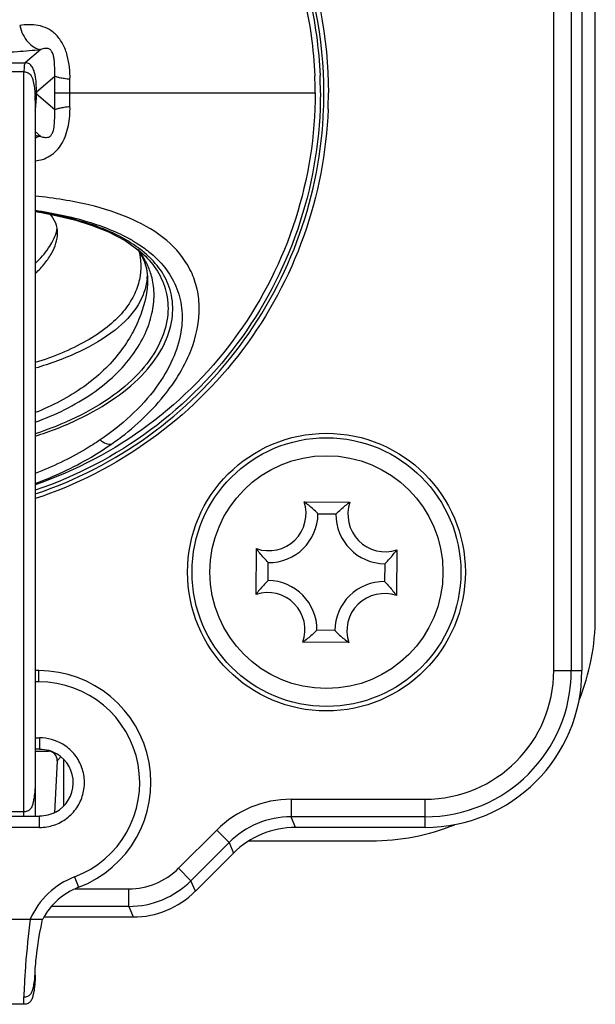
# Model space of a CAD drawing. Header units: millimetres. Extents: x 0 to 420, y 0 to 297.
# Tile 69 of 212: x 142.17 to 148.59, y 224.63 to 235.62. Entities that reach past the tile are written whole.
import ezdxf

# ---------------------------------------------------------------- set-up
doc = ezdxf.new("R2010")
doc.units = ezdxf.units.MM
doc.header["$LTSCALE"] = 23.1
doc.layers.get('0').update_dxf_attribs({"linetype": 'CONTINUOUS'})

msp = doc.modelspace()

# ---------------------------------------------------------------- linework, layer by layer
at = {"color": 7, "linetype": 'Continuous'}
for p, q in [((148.13, 228.3573), (148.13, 242.5573)), ((148.3261, 242.5573), (148.3261, 228.3573)), ((148.444, 242.5573), (148.444, 228.3573)), ((148.594, 228.9573), (148.594, 241.9573)), ((142.4068, 235.2925), (142.2337, 235.1449)), ((140.8726, 235.1449), (142.2337, 235.1449)), ((142.219, 235.0421), (141.483, 235.0421)), ((142.219, 226.7323), (142.219, 235.0421)), ((142.3585, 234.8198), (142.5618, 234.9953)), ((142.7305, 234.8073), (142.7324, 234.9578)), ((142.3585, 234.8198), (142.3585, 234.7947)), ((142.5606, 234.8073), (145.4682, 234.8073)), ((142.7324, 234.6567), (142.7305, 234.8073)), ((142.344, 234.7244), (142.344, 227.1073)), ((142.5618, 234.6191), (142.3585, 234.7947)), ((142.344, 234.3756), (142.407, 234.322)), ((143.4825, 233.0615), (143.5038, 233.0358)), ((143.5038, 233.0358), (143.5558, 232.9392)), ((143.5558, 232.9392), (143.5852, 232.8471)), ((143.5736, 232.984), (143.574, 232.9836)), ((143.5925, 232.7288), (143.592, 232.7261)), ((143.5934, 232.729), (143.5931, 232.7263)), ((143.5981, 232.7278), (143.5981, 232.725)), ((145.3454, 230.243), (145.8564, 230.2385)), ((145.4997, 230.1081), (145.6997, 230.1063)), ((144.8082, 229.2087), (144.8128, 229.7197)), ((146.3797, 229.7058), (146.3752, 229.1948)), ((144.9431, 229.363), (144.9449, 229.563)), ((146.2448, 229.5515), (146.2431, 229.3515)), ((145.6882, 228.8064), (145.4882, 228.8082)), ((145.8425, 228.6715), (145.3315, 228.676)), ((142.3855, 228.3573), (142.344, 228.3573)), ((142.3855, 228.2323), (142.3855, 228.3573)), ((148.13, 228.3573), (148.444, 228.3573)), ((142.3855, 228.2323), (142.344, 228.2323)), ((142.344, 227.6073), (142.394, 227.6073)), ((142.394, 227.6073), (142.394, 227.4823)), ((142.394, 227.4823), (142.344, 227.4823)), ((142.344, 227.4573), (142.4944, 227.4573)), ((142.5029, 227.4658), (142.4944, 227.4573)), ((142.5887, 227.3523), (142.5593, 226.771)), ((142.5887, 227.3523), (142.6322, 227.3959)), ((142.6655, 226.8499), (142.6655, 227.3639)), ((142.344, 227.1067), (142.344, 226.7323)), ((145.2013, 226.9212), (146.694, 226.9212)), ((145.2013, 226.9212), (145.2013, 226.7251)), ((146.694, 226.6073), (146.694, 226.9212)), ((142.219, 226.7823), (141.219, 226.7823)), ((141.244, 226.7323), (142.394, 226.7323)), ((142.394, 226.6073), (142.394, 226.7323)), ((146.694, 226.7251), (145.2013, 226.7251)), ((145.2501, 226.6073), (145.2013, 226.7251)), ((142.394, 226.6073), (141.244, 226.6073)), ((144.3693, 226.5766), (143.9437, 226.151)), ((144.508, 226.4379), (144.3693, 226.5766)), ((146.694, 226.6073), (145.2501, 226.6073)), ((144.7306, 226.4573), (146.094, 226.4573)), ((144.5079, 226.4379), (144.0824, 226.0123)), ((144.5079, 226.4379), (144.5568, 226.3201)), ((144.1312, 225.8945), (144.5568, 226.3201)), ((143.9437, 226.151), (144.0824, 226.0123)), ((142.784, 226.0552), (142.8283, 225.9383)), ((144.1312, 225.8945), (144.0824, 226.0123)), ((142.7904, 225.9212), (143.389, 225.9212)), ((143.389, 225.7251), (143.389, 225.9212)), ((143.389, 225.7251), (142.5253, 225.7251)), ((143.389, 225.7251), (143.4378, 225.6073)), ((141.094, 225.5823), (142.4282, 225.5822)), ((142.3675, 225.582), (142.3838, 225.5822)), ((142.4275, 225.5794), (142.4282, 225.5823)), ((142.4432, 225.6073), (143.4378, 225.6073)), ((142.3439, 225.0051), (142.344, 225.0065)), ((142.344, 224.9573), (142.344, 225.0051)), ((142.219, 224.6323), (142.219, 224.7147)), ((142.219, 224.6323), (141.219, 224.6323))]:
    msp.add_line(p, q, dxfattribs=at)
for points in [[(142.344, 233.4833), (142.4158, 233.4718), (142.6081, 233.4332), (142.7969, 233.3857), (142.9799, 233.3281), (143.1624, 233.2556), (143.3479, 233.1586)], [(143.3479, 233.1586), (143.5151, 233.038), (143.574, 232.9836)], [(143.5852, 232.8471), (143.5975, 232.754), (143.5981, 232.7247)], [(142.29, 225.5823), (142.3203, 225.5824), (142.3675, 225.582)], [(142.3472, 225.0568), (142.3497, 225.0874), (142.3531, 225.1229), (142.3574, 225.1634), (142.3626, 225.2084), (142.369, 225.2581), (142.3767, 225.3123), (142.3858, 225.371), (142.3966, 225.4336), (142.4093, 225.4987), (142.4237, 225.5639), (142.4275, 225.5794)], [(142.4037, 225.5823), (142.4106, 225.5823), (142.4164, 225.5822)], [(142.4251, 225.5823), (142.4274, 225.5822), (142.4282, 225.5822)], [(142.344, 225.0065), (142.3444, 225.0152), (142.3454, 225.0325), (142.3472, 225.0568)]]:
    msp.add_lwpolyline(points, dxfattribs=at)
for radius in [1.55, 1.5, 1.3]:
    msp.add_circle((145.594, 229.4573), radius, dxfattribs=at)
for centre, radius, start, end in [((156.755, 234.8077), 14.1944, 179.24275, 180.00177), ((140.8856, 234.8071), 4.5825, 0.00154, 2.38387), ((140.8862, 234.8071), 4.6404, 0.00154, 2.38387), ((156.7611, 234.8068), 14.2005, 179.99833, 180.75736), ((140.8879, 234.8074), 4.678, 357.80698, 359.99867), ((140.8884, 234.8074), 4.7275, 357.80698, 359.99867), ((140.8679, 234.7933), 1.4907, 358.07705, 0.05213), ((141.7348, 234.7303), 0.6208, 348.90545, 352.64439), ((141.6248, 226.5853), 7.7761, 84.22706, 84.68554), ((142.5625, 231.6726), 1.7215, 59.79915, 60.71188), ((142.7938, 232.5049), 0.8896, 31.44474, 38.32616), ((142.8132, 232.8709), 0.7103, 14.88762, 15.26336), ((142.831, 232.5287), 0.8456, 30.60264, 31.38562), ((142.8583, 232.5442), 0.8142, 20.39816, 30.63949), ((142.8424, 232.1627), 1.1224, 46.12755, 48.22311), ((142.8762, 232.5517), 0.7948, 19.38202, 20.34058), ((142.9224, 232.8089), 0.6757, 353.20845, 356.29848), ((142.8831, 232.5541), 0.7875, 13.78942, 19.38508), ((144.9498, 230.113), 0.4165, 250.79364, 18.18868), ((144.7178, 229.3845), 1.0635, 52.13427, 53.83248), ((146.4688, 229.3688), 1.0636, 125.14994, 126.85691), ((146.2497, 230.1015), 0.4165, 160.79364, 288.18868), ((144.9498, 230.113), 0.55, 269.49116, 359.49116), ((146.2497, 230.1015), 0.55, 179.49116, 269.49116), ((145.6824, 230.332), 1.0636, 215.14994, 216.85691), ((145.5212, 230.3334), 1.0635, 322.13427, 323.83248), ((144.9382, 228.8131), 0.55, 359.49116, 89.49116), ((146.2382, 228.8015), 0.55, 89.49116, 179.49116), ((145.6668, 228.5811), 1.0635, 142.13427, 143.83248), ((144.9382, 228.8131), 0.4165, 340.79364, 108.18868), ((146.2382, 228.8015), 0.4165, 70.79364, 198.18868), ((145.5055, 228.5825), 1.0636, 35.14994, 36.85691), ((146.094, 228.9573), 2.5, 338.13564, 360), ((144.7192, 229.5457), 1.0636, 305.14994, 306.85691), ((146.4701, 229.53), 1.0635, 232.13427, 233.83248), ((142.3855, 227.1073), 1.25, 290.74695, 90), ((146.694, 228.3573), 1.75, 270, 360), ((146.694, 228.3573), 1.6322, 270, 360), ((146.694, 228.3573), 1.436, 270, 360), ((142.3855, 227.1073), 1.125, 290.74701, 90), ((142.394, 227.1073), 0.375, 298.37264, 59.06878), ((145.2007, 225.7462), 1.1751, 89.96708, 135.03292), ((145.1973, 225.7541), 0.971, 89.76507, 135.23493), ((145.2495, 225.6283), 0.979, 89.96079, 135.03874), ((146.094, 228.9573), 2.5, 270, 291.86436), ((143.3894, 226.7046), 0.7834, 269.96827, 315.03173), ((143.094, 225.237), 0.875, 110.74809, 156.75708), ((143.3862, 226.7123), 0.9872, 270.1593, 314.84087), ((143.094, 225.237), 0.7499, 110.74874, 152.59025), ((143.4384, 226.5863), 0.979, 269.96256, 315.03761), ((141.3599, 225.0104), 0.9841, 357.46855, 359.6924), ((141.257, 225.0115), 1.087, 359.66333, 0.00087)]:
    msp.add_arc(centre, radius, start, end, dxfattribs=at)
msp.add_ellipse((142.4882, 227.3515), major_axis=(0.0457, 0.0969), ratio=0.9243014, start_param=-1.1521672, end_param=0.4110329, dxfattribs=at)
for points, knots in [([(136.0756, 234.9881), (136.0874, 235.2959), (136.1712, 235.9111), (136.569, 237.0807), (137.484, 238.365), (139.079, 239.3707), (140.9367, 239.6995), (142.7805, 239.3009), (144.3366, 238.2338), (145.3734, 236.6601), (145.6159, 235.4205), (145.6159, 234.8073)], [0, 0, 0, 0, 0.0627601, 0.1255113, 0.2504381, 0.3753647, 0.5002916, 0.6252186, 0.7501457, 0.8750728, 1, 1, 1, 1]), ([(145.5659, 234.8073), (145.5659, 235.4141), (145.326, 236.6407), (144.3, 238.1979), (142.7603, 239.2538), (140.9357, 239.6482), (139.0975, 239.3229), (137.5192, 238.3277), (136.6138, 237.0568), (136.2202, 235.8995), (136.1372, 235.2908), (136.1255, 234.9862)], [0, 0, 0, 0, 0.1249272, 0.2498543, 0.3747814, 0.4997084, 0.6246353, 0.7495619, 0.8744887, 0.9372399, 1, 1, 1, 1]), ([(136.1614, 234.8073), (136.1614, 235.4084), (136.3988, 236.6235), (137.4142, 238.1667), (138.9383, 239.2143), (140.7451, 239.6076), (142.5666, 239.2887), (144.1323, 238.3064), (145.0325, 237.0499), (145.4259, 235.9046), (145.51, 235.3019), (145.5226, 235.0001)], [0, 0, 0, 0, 0.1249275, 0.2498547, 0.374782, 0.4997092, 0.6246362, 0.749563, 0.8744899, 0.9372404, 1, 1, 1, 1]), ([(136.2198, 234.8073), (136.2198, 235.4009), (136.4543, 236.6008), (137.457, 238.1248), (138.9621, 239.1593), (140.7463, 239.5476), (142.5451, 239.2327), (144.0912, 238.2627), (144.9803, 237.0219), (145.3687, 235.8909), (145.4518, 235.2957), (145.4642, 234.9977)], [0, 0, 0, 0, 0.1249275, 0.2498547, 0.374782, 0.4997092, 0.6246362, 0.749563, 0.8744899, 0.9372404, 1, 1, 1, 1]), ([(142.7324, 234.9578), (142.7338, 235.0027), (142.7289, 235.0931), (142.7059, 235.2265), (142.6595, 235.3523), (142.5845, 235.4576), (142.4873, 235.5298), (142.3804, 235.5652), (142.2744, 235.5708), (142.2052, 235.5657), (142.1715, 235.5597)], [0, 0, 0, 0, 0.1392033, 0.279055, 0.4177689, 0.5506534, 0.6734334, 0.7861666, 0.8938185, 1, 1, 1, 1]), ([(142.1717, 235.5598), (142.1804, 235.5253), (142.2038, 235.4592), (142.258, 235.3744), (142.3271, 235.3146), (142.3815, 235.2955), (142.4073, 235.2925)], [0, 0, 0, 0, 0.2839215, 0.5540999, 0.7935161, 1, 1, 1, 1]), ([(141.2489, 235.2247), (141.4559, 235.2292), (141.7551, 235.241), (142.1408, 235.269), (142.3198, 235.2836), (142.4068, 235.2925)], [0, 0, 0, 0, 0.5355549, 0.7738664, 1, 1, 1, 1]), ([(142.5619, 234.9956), (142.5625, 235.0216), (142.5633, 235.0732), (142.5599, 235.1374), (142.5554, 235.1884), (142.5481, 235.2275), (142.5337, 235.262), (142.5177, 235.2898), (142.4972, 235.3003), (142.4775, 235.304), (142.4472, 235.3047), (142.4226, 235.298), (142.407, 235.2926)], [0, 0, 0, 0, 0.1880067, 0.3729073, 0.4644974, 0.558515, 0.6582502, 0.7359402, 0.7825572, 0.8187176, 0.8805827, 1, 1, 1, 1]), ([(142.2337, 235.1449), (142.2305, 235.1421), (142.2257, 235.1309), (142.2195, 235.0968), (142.219, 235.0657), (142.219, 235.0421)], [0, 0, 0, 0, 0.1225038, 0.3258654, 1, 1, 1, 1]), ([(142.3585, 234.8198), (142.3585, 234.8513), (142.3568, 234.9143), (142.3479, 234.9927), (142.3321, 235.0539), (142.3137, 235.0979), (142.2819, 235.1352), (142.2495, 235.1449), (142.2337, 235.1449)], [0, 0, 0, 0, 0.2496289, 0.4992247, 0.6238938, 0.7500123, 0.8746787, 1, 1, 1, 1]), ([(142.219, 235.0421), (142.2349, 235.0421), (142.2678, 235.037), (142.3004, 235.0044), (142.3147, 234.9676), (142.3263, 234.9221), (142.3355, 234.8642), (142.3427, 234.7943), (142.344, 234.7475), (142.344, 234.7241)], [0, 0, 0, 0, 0.1267263, 0.2521642, 0.3461581, 0.4399733, 0.6265493, 0.813318, 1, 1, 1, 1]), ([(142.7327, 234.9578), (142.711, 234.9604), (142.6723, 234.9655), (142.6217, 234.9745), (142.5863, 234.9837), (142.5677, 234.9911), (142.5619, 234.9956)], [0, 0, 0, 0, 0.3725644, 0.6663709, 0.8745278, 1, 1, 1, 1]), ([(142.344, 234.7241), (142.344, 234.746), (142.3445, 234.7749), (142.3507, 234.8067), (142.3554, 234.8171), (142.3585, 234.8198)], [0, 0, 0, 0, 0.6687484, 0.8732421, 1, 1, 1, 1]), ([(145.4682, 234.8073), (145.4682, 234.3313), (145.3187, 233.3729), (144.6676, 232.0771), (143.6534, 231.0409), (142.7956, 230.588), (142.3453, 230.4337)], [0, 0, 0, 0, 0.2500165, 0.5000089, 0.7499995, 1, 1, 1, 1]), ([(145.5266, 234.8073), (145.5266, 234.3236), (145.3743, 233.3497), (144.7105, 232.0341), (143.677, 230.9838), (142.8035, 230.5268), (142.3454, 230.372)], [0, 0, 0, 0, 0.2500166, 0.5000095, 0.7500002, 1, 1, 1, 1]), ([(142.3585, 234.7947), (142.3576, 234.7955), (142.3553, 234.797), (142.3514, 234.7948), (142.3493, 234.7898), (142.3473, 234.7825), (142.3458, 234.7721), (142.3442, 234.7524), (142.344, 234.7362), (142.344, 234.7244)], [0, 0, 0, 0, 0.0479874, 0.0891813, 0.1527453, 0.2492935, 0.381629, 0.5506988, 1, 1, 1, 1]), ([(142.3439, 234.049), (142.3718, 234.0519), (142.429, 234.0631), (142.5418, 234.115), (142.6596, 234.2421), (142.7222, 234.4433), (142.7345, 234.5856), (142.7324, 234.6567)], [0, 0, 0, 0, 0.1059034, 0.2179423, 0.4643649, 0.731235, 1, 1, 1, 1]), ([(142.3442, 230.3301), (142.7939, 230.4806), (143.6525, 230.9218), (144.6814, 231.934), (145.3636, 233.2062), (145.5443, 234.1545), (145.5625, 234.6284)], [0, 0, 0, 0, 0.2499974, 0.4999867, 0.7499852, 1, 1, 1, 1]), ([(145.6124, 234.6265), (145.594, 234.1463), (145.4104, 233.1852), (144.7173, 231.8967), (143.6723, 230.873), (142.8006, 230.4284), (142.3444, 230.2775)], [0, 0, 0, 0, 0.2500148, 0.5000137, 0.7500032, 1, 1, 1, 1]), ([(142.4072, 234.3219), (142.4228, 234.3165), (142.4474, 234.3095), (142.4776, 234.3108), (142.4974, 234.3139), (142.5177, 234.3251), (142.5338, 234.3528), (142.5533, 234.3991), (142.559, 234.4646), (142.5634, 234.5414), (142.5625, 234.593), (142.5619, 234.6189)], [0, 0, 0, 0, 0.1193145, 0.1815275, 0.2173483, 0.2637473, 0.3433624, 0.4418745, 0.6274673, 0.8120717, 1, 1, 1, 1]), ([(142.5619, 234.619), (142.5677, 234.6234), (142.5863, 234.6308), (142.6217, 234.64), (142.6723, 234.649), (142.711, 234.6542), (142.7327, 234.6567)], [0, 0, 0, 0, 0.1254677, 0.3336243, 0.6274323, 1, 1, 1, 1]), ([(142.4074, 234.3219), (142.4021, 234.3213), (142.3801, 234.3177), (142.3589, 234.31), (142.3437, 234.3025)], [0, 0, 0, 0, 0.2395528, 1, 1, 1, 1]), ([(143.1963, 230.8872), (143.4008, 231.0299), (143.7485, 231.3393), (144.0956, 231.8737), (144.1951, 232.3287), (144.1542, 232.64), (144.0542, 232.9048), (143.8201, 233.1883), (143.4158, 233.4164), (143.0174, 233.5478), (142.6498, 233.6182), (142.449, 233.6442), (142.344, 233.6552)], [0, 0, 0, 0, 0.1741327, 0.3209975, 0.4385064, 0.4897576, 0.5383615, 0.6346513, 0.7388825, 0.8586515, 0.9262766, 1, 1, 1, 1]), ([(142.3445, 233.4983), (142.5427, 233.4675), (142.9069, 233.3928), (143.256, 233.2574), (143.4047, 233.174)], [0, 0, 0, 0, 0.5405146, 1, 1, 1, 1]), ([(143.5902, 232.9998), (143.4405, 233.1336), (143.1514, 233.2871), (142.721, 233.4166), (142.4758, 233.4649), (142.3457, 233.486)], [0, 0, 0, 0, 0.4461392, 0.7070452, 1, 1, 1, 1]), ([(142.594, 233.2413), (142.594, 233.2791), (142.5796, 233.3576), (142.5363, 233.4243), (142.5099, 233.454)], [0, 0, 0, 0, 0.4873713, 1, 1, 1, 1]), ([(142.3465, 232.9061), (142.4008, 232.9578), (142.4929, 233.0601), (142.5589, 233.1828), (142.5769, 233.2419)], [0, 0, 0, 0, 0.5485274, 1, 1, 1, 1]), ([(142.347, 232.7915), (142.3846, 232.828), (142.4518, 232.9008), (142.5508, 233.0441), (142.594, 233.1654), (142.594, 233.2413)], [0, 0, 0, 0, 0.3001168, 0.5650254, 1, 1, 1, 1]), ([(143.4285, 233.1604), (143.4449, 233.1509), (143.5084, 233.1124), (143.5693, 233.0695), (143.6124, 233.0348)], [0, 0, 0, 0, 0.2558454, 1, 1, 1, 1]), ([(143.4996, 233.0534), (143.5277, 232.9478), (143.5314, 232.7673), (143.4487, 232.5354), (143.3263, 232.3524), (143.1447, 232.1811), (142.8233, 231.9704), (142.5416, 231.8579), (142.344, 231.7959)], [0, 0, 0, 0, 0.1741434, 0.2746595, 0.389446, 0.5214801, 0.6699178, 1, 1, 1, 1]), ([(143.5739, 232.9838), (143.6316, 232.9264), (143.7341, 232.7972), (143.8255, 232.5602), (143.8338, 232.2857), (143.7374, 231.988), (143.5306, 231.6866), (143.0861, 231.2999), (142.6538, 231.1028), (142.3456, 231.002)], [0, 0, 0, 0, 0.0870267, 0.1738662, 0.2671607, 0.374826, 0.5029275, 0.6532138, 1, 1, 1, 1]), ([(142.3458, 230.9761), (142.509, 231.028), (142.8198, 231.1484), (143.2358, 231.3845), (143.5653, 231.6626), (143.784, 231.9658), (143.8856, 232.2678), (143.8806, 232.5457), (143.7865, 232.7856), (143.68, 232.9145), (143.6203, 232.9719)], [0, 0, 0, 0, 0.1794814, 0.3480389, 0.4992205, 0.6278482, 0.7350183, 0.8273318, 0.9132194, 1, 1, 1, 1]), ([(143.6124, 233.0348), (143.6772, 232.9825), (143.7958, 232.8665), (143.9261, 232.6522), (143.9921, 232.4009), (143.9806, 232.1181), (143.883, 231.8139), (143.618, 231.3723), (143.3056, 231.0939), (143.0681, 230.9327)], [0, 0, 0, 0, 0.0978249, 0.1931569, 0.2912936, 0.3986552, 0.5212335, 0.6627279, 1, 1, 1, 1]), ([(143.5981, 232.7248), (143.5977, 232.5923), (143.5524, 232.3819), (143.4287, 232.1148), (143.2897, 231.9036), (143.1088, 231.7014), (142.8048, 231.4536), (142.5346, 231.3136), (142.3444, 231.2378)], [0, 0, 0, 0, 0.1934322, 0.3063076, 0.429243, 0.5611733, 0.700975, 1, 1, 1, 1]), ([(143.5931, 232.7263), (143.5808, 232.6265), (143.4989, 232.4051), (143.2233, 232.1263), (142.8238, 231.8971), (142.5121, 231.783), (142.3449, 231.7334)], [0, 0, 0, 0, 0.1801846, 0.4078766, 0.6876515, 1, 1, 1, 1]), ([(142.3452, 231.132), (142.5681, 231.2132), (142.885, 231.3654), (143.2353, 231.6458), (143.4338, 231.8723), (143.5729, 232.1053), (143.6531, 232.3328), (143.6788, 232.546), (143.663, 232.6802), (143.6479, 232.7418)], [0, 0, 0, 0, 0.3163695, 0.4620985, 0.5960031, 0.7159472, 0.8218194, 0.9154274, 1, 1, 1, 1]), ([(142.3441, 230.4477), (142.4215, 230.476), (142.7187, 230.5949), (143.0016, 230.7508), (143.1963, 230.8872)], [0, 0, 0, 0, 0.2573774, 1, 1, 1, 1]), ([(143.0681, 230.9327), (143.0137, 230.8958), (142.7843, 230.7506), (142.5375, 230.6333), (142.3452, 230.56)], [0, 0, 0, 0, 0.2420795, 1, 1, 1, 1]), ([(143.0681, 230.9327), (143.089, 230.9164), (143.1279, 230.8914), (143.1769, 230.8829), (143.1956, 230.8885)], [0, 0, 0, 0, 0.5760582, 1, 1, 1, 1]), ([(145.4997, 230.1081), (145.4901, 230.1179), (145.449, 230.1587), (145.4054, 230.197), (145.3706, 230.224)], [0, 0, 0, 0, 0.2375087, 1, 1, 1, 1]), ([(145.6997, 230.1063), (145.7095, 230.116), (145.7513, 230.1559), (145.7955, 230.1934), (145.8308, 230.2198)], [0, 0, 0, 0, 0.2375234, 1, 1, 1, 1]), ([(144.9449, 229.563), (144.9353, 229.5728), (144.8953, 229.6146), (144.8578, 229.6588), (144.8314, 229.6941)], [0, 0, 0, 0, 0.2375234, 1, 1, 1, 1]), ([(146.2448, 229.5515), (146.2546, 229.5611), (146.2954, 229.6022), (146.3337, 229.6458), (146.3607, 229.6806)], [0, 0, 0, 0, 0.2375087, 1, 1, 1, 1]), ([(144.9431, 229.363), (144.9333, 229.3534), (144.8926, 229.3123), (144.8543, 229.2687), (144.8272, 229.2339)], [0, 0, 0, 0, 0.2375087, 1, 1, 1, 1]), ([(146.2431, 229.3515), (146.2527, 229.3417), (146.2926, 229.2999), (146.3301, 229.2557), (146.3566, 229.2204)], [0, 0, 0, 0, 0.2375234, 1, 1, 1, 1]), ([(145.4882, 228.8082), (145.4784, 228.7985), (145.4366, 228.7586), (145.3924, 228.7211), (145.3572, 228.6947)], [0, 0, 0, 0, 0.2375234, 1, 1, 1, 1]), ([(145.6882, 228.8064), (145.6978, 228.7966), (145.7389, 228.7559), (145.7825, 228.7176), (145.8173, 228.6905)], [0, 0, 0, 0, 0.2375087, 1, 1, 1, 1]), ([(142.394, 226.6073), (142.448, 226.6073), (142.5567, 226.625), (142.7021, 226.7023), (142.8154, 226.822), (142.8844, 226.9715), (142.9021, 227.1354), (142.8665, 227.2962), (142.7814, 227.4372), (142.6973, 227.5084), (142.651, 227.5361)], [0, 0, 0, 0, 0.1250062, 0.2500034, 0.3749977, 0.4999918, 0.6249918, 0.7499975, 0.8750016, 1, 1, 1, 1]), ([(142.344, 227.1073), (142.344, 227.0714), (142.3417, 227.0186), (142.3334, 226.9502), (142.3252, 226.9023), (142.3151, 226.8577), (142.2983, 226.8176), (142.2651, 226.787), (142.2348, 226.7823), (142.219, 226.7823)], [0, 0, 0, 0, 0.2811904, 0.4132481, 0.5404025, 0.6616547, 0.771949, 0.8760821, 1, 1, 1, 1]), ([(142.29, 225.5823), (142.2668, 225.4109), (142.2425, 225.1704), (142.2236, 224.8807), (142.219, 224.7634), (142.219, 224.7147)], [0, 0, 0, 0, 0.595814, 0.8322174, 1, 1, 1, 1]), ([(142.219, 224.7147), (142.2331, 224.7147), (142.2609, 224.7189), (142.2959, 224.7428), (142.3132, 224.7791), (142.3272, 224.8283), (142.3369, 224.8912), (142.3419, 224.9416), (142.343, 224.9669)], [0, 0, 0, 0, 0.1353872, 0.2632966, 0.3893364, 0.5129646, 0.7562337, 1, 1, 1, 1]), ([(142.344, 224.9573), (142.344, 224.9214), (142.3417, 224.8686), (142.3334, 224.8002), (142.3251, 224.7523), (142.3151, 224.7077), (142.2983, 224.6676), (142.2651, 224.637), (142.2348, 224.6323), (142.219, 224.6323)], [0, 0, 0, 0, 0.2811904, 0.4132481, 0.5404025, 0.6616547, 0.771949, 0.8760821, 1, 1, 1, 1])]:
    msp.add_open_spline(points, degree=3, knots=knots, dxfattribs=at)
for points in [[(142.3505, 234.6508), (142.3545, 234.6815), (142.3566, 234.7124), (142.3577, 234.7433)], [(142.5769, 233.2419), (142.5822, 233.2592), (142.5864, 233.2768), (142.5893, 233.2947)], [(142.651, 227.5361), (142.5748, 227.5818), (142.4829, 227.6073), (142.394, 227.6073)], [(142.394, 227.4823), (142.4607, 227.4823), (142.5296, 227.4632), (142.5868, 227.4289)], [(142.5722, 226.7773), (142.5183, 226.7482), (142.4553, 226.7323), (142.394, 226.7323)]]:
    msp.add_open_spline(points, degree=3, dxfattribs=at)

doc.saveas('drawing.dxf')
